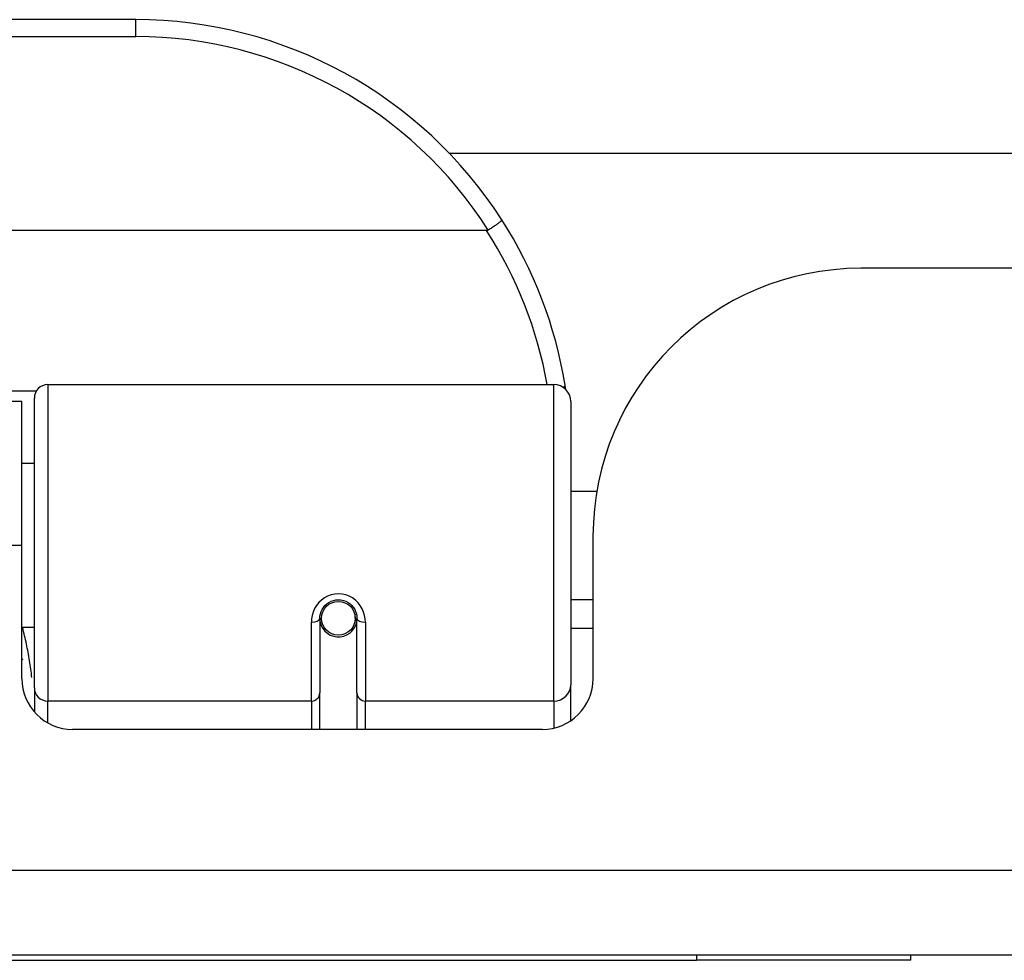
# Model space of a CAD drawing. Header units: inches. Extents: x 19 to 626, y 56 to 294.
# Tile 21 of 256: x 89.57 to 90.72, y 56.06 to 57.15. Entities that reach past the tile are written whole.
import ezdxf

# ---------------------------------------------------------------- set-up
doc = ezdxf.new("R2010")
doc.units = ezdxf.units.IN
doc.header["$MEASUREMENT"] = 0
doc.layers.add('Visible Edges(ANSI)', color=7, linetype='Continuous', lineweight=25)
doc.layers.add('Visible Tangent Edges(ANSI)', color=7, linetype='Continuous', lineweight=25)

msp = doc.modelspace()

# ---------------------------------------------------------------- linework, layer by layer
at = {"layer": 'Visible Edges(ANSI)'}
for p, q in [((89.708, 57.1546), (88.2119, 57.1546)), ((90.0733, 56.999), (106.9476, 56.999)), ((90.1168, 56.9089), (87.803, 56.9089)), ((106.4679, 56.865), (90.5529, 56.865)), ((89.6056, 56.7296), (90.1952, 56.7296)), ((89.5754, 56.71), (88.3444, 56.71)), ((89.5754, 56.542), (89.5754, 56.71)), ((89.5899, 56.3762), (89.5899, 56.7138)), ((90.2149, 56.7099), (90.2149, 56.38)), ((89.5899, 56.6375), (89.5754, 56.6375)), ((90.2453, 56.605), (90.2149, 56.605)), ((90.2409, 56.553), (90.2409, 56.3871)), ((89.5754, 56.3871), (89.5754, 56.542)), ((90.2409, 56.479), (90.2149, 56.479)), ((89.9225, 56.4574), (89.9225, 56.3705)), ((89.9249, 56.4533), (89.9225, 56.4529)), ((89.9654, 56.4617), (89.9635, 56.4613)), ((89.9637, 56.455), (89.9657, 56.455)), ((89.9639, 56.4574), (89.9639, 56.4614)), ((89.9658, 56.3705), (89.9658, 56.4574)), ((89.5899, 56.4466), (89.5754, 56.4466)), ((89.9285, 56.4455), (89.9261, 56.4455)), ((89.9623, 56.4455), (89.9599, 56.4455)), ((90.2409, 56.4455), (90.2149, 56.4455)), ((89.5899, 56.3762), (89.5899, 56.3484)), ((90.2149, 56.3381), (90.2149, 56.38)), ((89.9225, 56.328), (89.9225, 56.3705)), ((89.9658, 56.3705), (89.9658, 56.328)), ((90.1819, 56.328), (89.6345, 56.328)), ((150.4139, 56.065), (84.8089, 56.065)), ((90.6114, 56.059), (90.6114, 56.065)), ((87.3614, 56.059), (90.3614, 56.059)), ((90.6114, 56.059), (90.3614, 56.059))]:
    msp.add_line(p, q, dxfattribs=at)
at = {"layer": 'Visible Edges(ANSI)', "flags": 128}
for points in [[(90.1346, 56.9214), (90.1346, 56.9213), (90.1346, 56.9211), (90.1344, 56.9209), (90.1342, 56.9207), (90.134, 56.9204), (90.1337, 56.9201), (90.1333, 56.9197), (90.1328, 56.9193), (90.1323, 56.9189), (90.1317, 56.9184), (90.1311, 56.9179), (90.1304, 56.9173), (90.1296, 56.9168), (90.1288, 56.9162), (90.1279, 56.9156), (90.1271, 56.9149), (90.1261, 56.9143), (90.1252, 56.9136), (90.1242, 56.9129), (90.1231, 56.9122), (90.1221, 56.9115), (90.121, 56.9108), (90.12, 56.9101), (90.1189, 56.9094)], [(90.1189, 56.9094), (90.1188, 56.9094), (90.1187, 56.9093), (90.1186, 56.9093), (90.1186, 56.9093), (90.1185, 56.9092), (90.1184, 56.9092), (90.1183, 56.9091), (90.1182, 56.9091), (90.1182, 56.9091), (90.1181, 56.9091), (90.118, 56.909), (90.1179, 56.909), (90.1178, 56.909), (90.1177, 56.909), (90.1176, 56.909), (90.1175, 56.9089), (90.1175, 56.9089), (90.1174, 56.9089), (90.1173, 56.9089), (90.1172, 56.9089), (90.1171, 56.9089), (90.117, 56.9089), (90.1169, 56.9089), (90.1168, 56.9089)], [(90.2091, 56.7238), (90.2091, 56.724), (90.209, 56.7242), (90.209, 56.7244), (90.209, 56.7246), (90.209, 56.7248), (90.2089, 56.725), (90.2089, 56.7252), (90.2089, 56.7254), (90.2088, 56.7256), (90.2088, 56.7259), (90.2088, 56.7261), (90.2087, 56.7263), (90.2087, 56.7265), (90.2087, 56.7267), (90.2086, 56.7269), (90.2086, 56.7271), (90.2086, 56.7273), (90.2085, 56.7275), (90.2085, 56.7277), (90.2085, 56.7279), (90.2084, 56.7281), (90.2084, 56.7284), (90.2084, 56.7286), (90.2083, 56.7288)], [(89.9225, 56.4574), (89.9227, 56.46), (89.9232, 56.4626), (89.924, 56.4652), (89.9252, 56.4677), (89.9267, 56.4701), (89.9285, 56.4723), (89.9306, 56.4742), (89.933, 56.4759), (89.9356, 56.4772), (89.9384, 56.4782), (89.9413, 56.4788), (89.9442, 56.479), (89.9472, 56.4788), (89.9501, 56.4782), (89.9528, 56.4772), (89.9555, 56.4759), (89.9578, 56.4742), (89.9599, 56.4723), (89.9617, 56.4701), (89.9632, 56.4677), (89.9643, 56.4652), (89.9652, 56.4626), (89.9657, 56.46), (89.9658, 56.4574)], [(89.5754, 56.4103), (89.5755, 56.4103), (89.5755, 56.4102), (89.5755, 56.4102), (89.5755, 56.4101), (89.5755, 56.4101), (89.5756, 56.41), (89.5756, 56.4099), (89.5756, 56.4099), (89.5756, 56.4098), (89.5757, 56.4098), (89.5757, 56.4097), (89.5757, 56.4097), (89.5757, 56.4096), (89.5757, 56.4096), (89.5758, 56.4095), (89.5758, 56.4095), (89.5758, 56.4094), (89.5758, 56.4093), (89.5759, 56.4093), (89.5759, 56.4092), (89.5759, 56.4092), (89.5759, 56.4091), (89.5759, 56.4091), (89.576, 56.409)]]:
    msp.add_lwpolyline(points, dxfattribs=at)
at = {"layer": 'Visible Edges(ANSI)'}
msp.add_circle((89.9442, 56.4574), 0.0197, dxfattribs=at)
for centre, radius, start, end in [((89.708, 56.6477), 0.5069, 32.6858, 90), ((89.708, 56.6477), 0.5069, 9.2068, 32.6858), ((90.5529, 56.553), 0.312, 90, 180), ((89.6056, 56.7138), 0.0157, 90, 180), ((90.1952, 56.7099), 0.0197, 0, 90), ((89.9442, 56.4574), 0.0217, 191.8292, 0), ((89.6345, 56.3871), 0.0591, 180, 270), ((90.1819, 56.3871), 0.0591, 270, 0)]:
    msp.add_arc(centre, radius, start, end, dxfattribs=at)
at = {"layer": 'Visible Tangent Edges(ANSI)'}
for p, q in [((89.708, 57.1349), (89.708, 57.1546)), ((88.2119, 57.1349), (89.708, 57.1349)), ((89.6056, 56.7296), (89.6056, 56.3609)), ((90.1952, 56.3609), (90.1952, 56.7296)), ((89.5921, 56.7219), (88.3278, 56.7219)), ((89.5754, 56.542), (88.3444, 56.542)), ((89.9127, 56.3609), (89.9127, 56.4527)), ((89.9757, 56.4527), (89.9757, 56.3609)), ((89.9127, 56.3609), (89.6056, 56.3609)), ((89.6056, 56.3356), (89.6056, 56.3609)), ((89.9127, 56.3609), (89.9127, 56.328)), ((90.1952, 56.3609), (89.9757, 56.3609)), ((89.9757, 56.328), (89.9757, 56.3609)), ((90.1952, 56.3609), (90.1952, 56.3296)), ((84.8089, 56.164), (150.4139, 56.164)), ((90.3614, 56.065), (90.3614, 56.059))]:
    msp.add_line(p, q, dxfattribs=at)
at = {"layer": 'Visible Tangent Edges(ANSI)', "flags": 128}
for points in [[(89.9757, 56.4527), (89.9754, 56.4567), (89.9747, 56.4607), (89.9735, 56.4647), (89.9718, 56.4685), (89.9697, 56.4722), (89.9671, 56.4755), (89.964, 56.4785), (89.9606, 56.4811), (89.9568, 56.4831), (89.9527, 56.4847), (89.9485, 56.4856), (89.9442, 56.4859), (89.9399, 56.4856), (89.9357, 56.4847), (89.9317, 56.4832), (89.9279, 56.4811), (89.9244, 56.4786), (89.9213, 56.4756), (89.9187, 56.4722), (89.9165, 56.4686), (89.9148, 56.4647), (89.9136, 56.4608), (89.9129, 56.4567), (89.9127, 56.4527)], [(89.587, 56.3883), (89.5867, 56.3908), (89.5864, 56.3933), (89.5861, 56.3957), (89.5857, 56.3982), (89.5854, 56.4007), (89.585, 56.4031), (89.5847, 56.4056), (89.5843, 56.408), (89.5839, 56.4105), (89.5835, 56.4129), (89.5831, 56.4154), (89.5826, 56.4178), (89.5822, 56.4202), (89.5817, 56.4226), (89.5812, 56.425), (89.5807, 56.4274), (89.5802, 56.4298), (89.5797, 56.4322), (89.5792, 56.4346), (89.5786, 56.437), (89.578, 56.4394), (89.5774, 56.4418), (89.5768, 56.4442), (89.5762, 56.4466)]]:
    msp.add_lwpolyline(points, dxfattribs=at)
at = {"layer": 'Visible Tangent Edges(ANSI)'}
for centre, start, end in [((89.708, 56.6477), 32.4989, 90), ((89.708, 56.6439), 10.1223, 32.9448)]:
    msp.add_arc(centre, 0.4872, start, end, dxfattribs=at)
for centre, major_axis, ratio, start_param, end_param in [((90.1889, 56.7256), (0.0194, 0.0031), 0.187438, 5.738696, 6.283185), ((89.9127, 56.4574), (0.00984, 0), 0.476565, 4.712389, 6.283185), ((89.9757, 56.4574), (-0.00984, 0), 0.476565, 0, 1.570796), ((89.6056, 56.3762), (-0.0157, 0), 0.965926, 0, 1.570796), ((90.1952, 56.38), (0.0197, 0), 0.965926, 4.712389, 6.283185), ((89.9127, 56.3705), (0.00984, 0), 0.965926, 4.712389, 6.283185), ((89.9757, 56.3705), (-0.00984, 0), 0.965926, 0, 1.570796)]:
    msp.add_ellipse(centre, major_axis=major_axis, ratio=ratio, start_param=start_param, end_param=end_param, dxfattribs=at)

doc.saveas('drawing.dxf')
